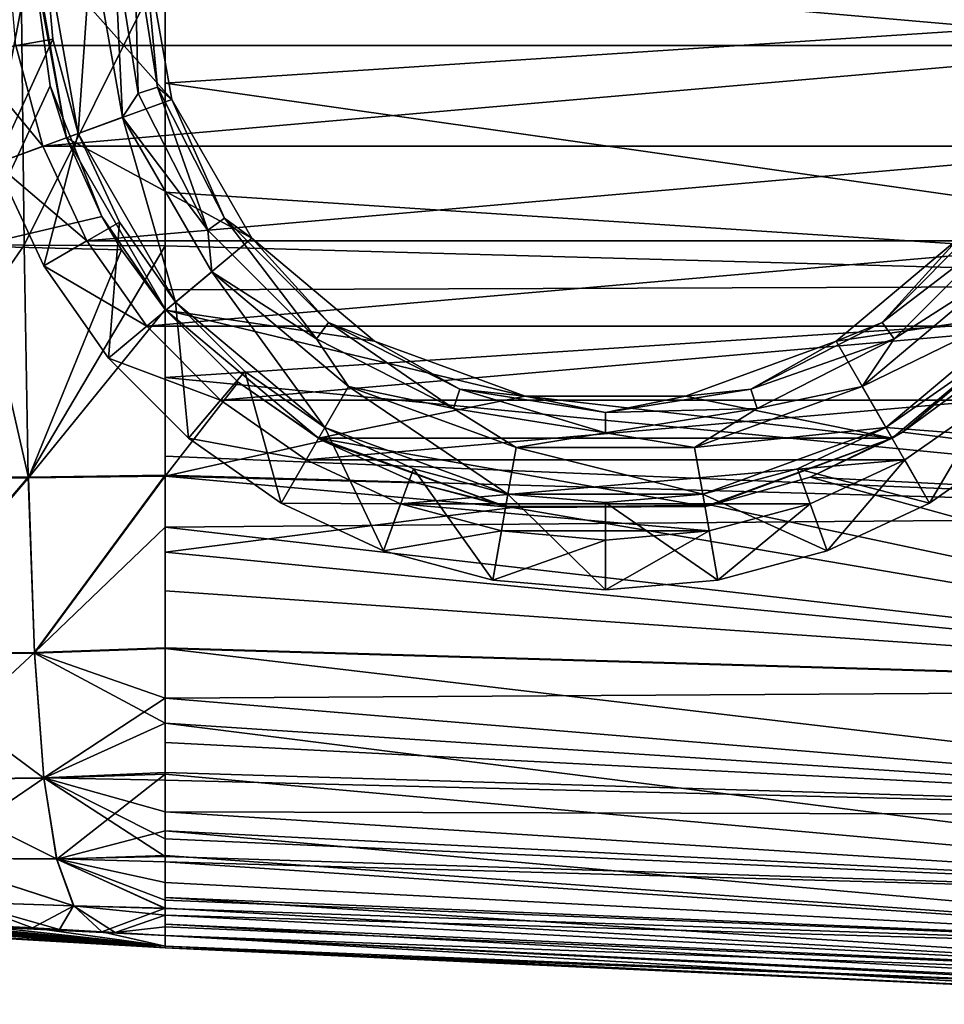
# Model space of a CAD drawing. Header units: millimetres. Extents: x -104 to 104, y -36 to 73.
# Tile 3 of 145: x -88 to -70, y -21 to -2. Entities that reach past the tile are written whole.
import ezdxf

# ---------------------------------------------------------------- set-up
doc = ezdxf.new("R2010")
doc.units = ezdxf.units.MM
doc.header["$LTSCALE"] = 33.374815
for name, color, linetype in [('279', 7, 'CONTINUOUS'), ('281', 7, 'CONTINUOUS'), ('282', 7, 'CONTINUOUS'), ('283', 7, 'CONTINUOUS'), ('284', 7, 'CONTINUOUS'), ('285', 7, 'CONTINUOUS'), ('286', 7, 'CONTINUOUS'), ('287', 7, 'CONTINUOUS'), ('288', 7, 'CONTINUOUS'), ('295', 7, 'CONTINUOUS'), ('419', 7, 'CONTINUOUS'), ('420', 7, 'CONTINUOUS'), ('421', 7, 'CONTINUOUS'), ('425', 7, 'CONTINUOUS'), ('426', 7, 'CONTINUOUS'), ('430', 7, 'CONTINUOUS'), ('431', 7, 'CONTINUOUS')]:
    doc.layers.add(name, color=color, linetype=linetype)

msp = doc.modelspace()

# ---------------------------------------------------------------- linework, layer by layer
at = {"layer": '279', "color": 7, "linetype": 'CONTINUOUS', "true_color": 0xe6e6e6}
for points in [[(-91.077, -0.176, -67.932), (-87.998, -0.197, -68.062), (-89.127, -6.108, -67.915), (-91.077, -0.176, -67.932)], [(-89.127, -6.108, -67.915), (-87.998, -0.197, -68.062), (-87.631, -2.89, -68.04), (-89.127, -6.108, -67.915)], [(-86.593, -5.511, -67.996), (-89.127, -6.108, -67.915), (-87.631, -2.89, -68.04), (-86.593, -5.511, -67.996)], [(-86.199, -6.179, -67.978), (-89.127, -6.108, -67.915), (-86.593, -5.511, -67.996), (-86.199, -6.179, -67.978)], [(-91.371, -10.758, -67.401), (-89.127, -6.108, -67.915), (-88.066, -10.753, -67.641), (-91.371, -10.758, -67.401)], [(-89.127, -6.108, -67.915), (-86.199, -6.179, -67.978), (-88.066, -10.753, -67.641), (-89.127, -6.108, -67.915)], [(-88.066, -10.753, -67.641), (-86.199, -6.179, -67.978), (-85.322, -7.377, -67.933), (-88.066, -10.753, -67.641)], [(-85.322, -10.721, -67.696), (-88.066, -10.753, -67.641), (-85.322, -7.377, -67.933), (-85.322, -10.721, -67.696)], [(-91.371, -10.758, -67.401), (-88.066, -10.753, -67.641), (-91.091, -14.295, -66.713), (-91.371, -10.758, -67.401)], [(-91.091, -14.295, -66.713), (-88.066, -10.753, -67.641), (-87.942, -14.265, -67.003), (-91.091, -14.295, -66.713)], [(-88.066, -10.753, -67.641), (-85.322, -10.721, -67.696), (-87.942, -14.265, -67.003), (-88.066, -10.753, -67.641)], [(-87.942, -14.265, -67.003), (-85.322, -10.721, -67.696), (-85.322, -14.176, -67.114), (-87.942, -14.265, -67.003)], [(-85.322, -14.176, -67.114), (-85.322, -10.721, -67.696), (-85.322, -12.243, -67.503), (-85.322, -14.176, -67.114)], [(-87.942, -14.265, -67.003), (-85.322, -14.176, -67.114), (-85.322, -15.67, -66.621), (-87.942, -14.265, -67.003)], [(-91.091, -14.295, -66.713), (-87.942, -14.265, -67.003), (-87.758, -16.774, -65.916), (-91.091, -14.295, -66.713)], [(-90.682, -16.806, -65.565), (-91.091, -14.295, -66.713), (-87.758, -16.774, -65.916), (-90.682, -16.806, -65.565)], [(-87.758, -16.774, -65.916), (-87.942, -14.265, -67.003), (-85.322, -15.67, -66.621), (-87.758, -16.774, -65.916)], [(-85.322, -16.692, -66.11), (-87.758, -16.774, -65.916), (-85.322, -15.67, -66.621), (-85.322, -16.692, -66.11)], [(-90.682, -16.806, -65.565), (-87.758, -16.774, -65.916), (-90.112, -18.381, -63.975), (-90.682, -16.806, -65.565)], [(-90.112, -18.381, -63.975), (-87.758, -16.774, -65.916), (-87.499, -18.395, -64.341), (-90.112, -18.381, -63.975)], [(-87.758, -16.774, -65.916), (-85.322, -16.692, -66.11), (-87.499, -18.395, -64.341), (-87.758, -16.774, -65.916)], [(-87.499, -18.395, -64.341), (-85.322, -16.692, -66.11), (-85.322, -17.832, -65.228), (-87.499, -18.395, -64.341)], [(-85.322, -18.328, -64.66), (-87.499, -18.395, -64.341), (-85.322, -17.832, -65.228), (-85.322, -18.328, -64.66)], [(-87.499, -18.395, -64.341), (-85.322, -18.328, -64.66), (-85.322, -19.381, -62.566), (-87.499, -18.395, -64.341)], [(-85.322, -19.381, -62.566), (-85.322, -18.328, -64.66), (-85.322, -19.169, -63.154), (-85.322, -19.381, -62.566)], [(-90.112, -18.381, -63.975), (-87.499, -18.395, -64.341), (-87.159, -19.335, -62.337), (-90.112, -18.381, -63.975)], [(-89.372, -19.262, -62.084), (-90.112, -18.381, -63.975), (-87.159, -19.335, -62.337), (-89.372, -19.262, -62.084)], [(-87.159, -19.335, -62.337), (-87.499, -18.395, -64.341), (-85.322, -19.381, -62.566), (-87.159, -19.335, -62.337)], [(-89.372, -19.262, -62.084), (-87.159, -19.335, -62.337), (-87.985, -19.777, -59.838), (-89.372, -19.262, -62.084)], [(-89.286, -19.708, -59.755), (-89.372, -19.262, -62.084), (-87.985, -19.777, -59.838), (-89.286, -19.708, -59.755)], [(-87.985, -19.777, -59.838), (-87.159, -19.335, -62.337), (-86.592, -19.855, -59.87), (-87.985, -19.777, -59.838)], [(-87.159, -19.335, -62.337), (-85.322, -19.381, -62.566), (-86.592, -19.855, -59.87), (-87.159, -19.335, -62.337)], [(-86.592, -19.855, -59.87), (-85.322, -19.381, -62.566), (-85.323, -19.927, -59.875), (-86.592, -19.855, -59.87)], [(-85.323, -19.927, -59.875), (-85.322, -19.381, -62.566), (-85.322, -19.702, -61.314), (-85.323, -19.927, -59.875)]]:
    msp.add_3dface(points, dxfattribs=at)
at = {"layer": '281', "color": 7, "linetype": 'CONTINUOUS', "true_color": 0xe6e6e6}
for points in [[(-87.998, -0.197, -68.062), (-88, 0, -68.063), (-87.306, -3.934, -65.087), (-87.998, -0.197, -68.062)], [(-88, 0, -68.063), (-88, 0, -65.087), (-87.306, -3.934, -65.087), (-88, 0, -68.063)], [(-87.631, -2.89, -68.04), (-87.998, -0.197, -68.062), (-87.306, -3.934, -65.087), (-87.631, -2.89, -68.04)], [(-86.593, -5.511, -67.996), (-87.631, -2.89, -68.04), (-87.306, -3.934, -65.087), (-86.593, -5.511, -67.996)], [(-85.31, -7.392, -65.087), (-86.593, -5.511, -67.996), (-87.306, -3.934, -65.087), (-85.31, -7.392, -65.087)], [(-86.199, -6.179, -67.978), (-86.593, -5.511, -67.996), (-85.31, -7.392, -65.087), (-86.199, -6.179, -67.978)], [(-85.322, -7.377, -67.933), (-86.199, -6.179, -67.978), (-85.31, -7.392, -65.087), (-85.322, -7.377, -67.933)], [(-83.862, -8.834, -67.859), (-85.322, -7.377, -67.933), (-85.31, -7.392, -65.087), (-83.862, -8.834, -67.859)], [(-82.25, -9.959, -65.087), (-83.862, -8.834, -67.859), (-85.31, -7.392, -65.087), (-82.25, -9.959, -65.087)], [(-67.69, -7.392, -65.087), (-70.542, -9.836, -67.843), (-70.75, -9.959, -65.087), (-67.69, -7.392, -65.087)], [(-68.88, -8.613, -67.912), (-70.542, -9.836, -67.843), (-67.69, -7.392, -65.087), (-68.88, -8.613, -67.912)], [(-82.165, -10.008, -67.782), (-83.862, -8.834, -67.859), (-82.25, -9.959, -65.087), (-82.165, -10.008, -67.782)], [(-70.542, -9.836, -67.843), (-72.395, -10.742, -67.772), (-70.75, -9.959, -65.087), (-70.542, -9.836, -67.843)], [(-78.497, -11.325, -65.087), (-82.165, -10.008, -67.782), (-82.25, -9.959, -65.087), (-78.497, -11.325, -65.087)], [(-80.296, -10.855, -67.717), (-82.165, -10.008, -67.782), (-78.497, -11.325, -65.087), (-80.296, -10.855, -67.717)], [(-70.75, -9.959, -65.087), (-74.379, -11.303, -67.712), (-74.503, -11.325, -65.087), (-70.75, -9.959, -65.087)], [(-72.395, -10.742, -67.772), (-74.379, -11.303, -67.712), (-70.75, -9.959, -65.087), (-72.395, -10.742, -67.772)], [(-78.363, -11.348, -67.681), (-80.296, -10.855, -67.717), (-78.497, -11.325, -65.087), (-78.363, -11.348, -67.681)], [(-74.503, -11.325, -65.087), (-78.363, -11.348, -67.681), (-78.497, -11.325, -65.087), (-74.503, -11.325, -65.087)], [(-74.379, -11.303, -67.712), (-78.363, -11.348, -67.681), (-74.503, -11.325, -65.087), (-74.379, -11.303, -67.712)]]:
    msp.add_3dface(points, dxfattribs=at)
at = {"layer": '282', "color": 7, "linetype": 'CONTINUOUS', "true_color": 0xe6e6e6}
for points in [[(-85.322, -10.721, -67.696), (-85.322, -7.377, -67.933), (-83.862, -8.834, -67.859), (-85.322, -10.721, -67.696)], [(-70.542, -9.836, -67.843), (-68.88, -8.613, -67.912), (-56.91, -11.525, -67.777), (-70.542, -9.836, -67.843)], [(-85.322, -10.721, -67.696), (-83.862, -8.834, -67.859), (-82.165, -10.008, -67.782), (-85.322, -10.721, -67.696)], [(-72.395, -10.742, -67.772), (-70.542, -9.836, -67.843), (-56.91, -11.525, -67.777), (-72.395, -10.742, -67.772)], [(-85.322, -10.721, -67.696), (-82.165, -10.008, -67.782), (-80.296, -10.855, -67.717), (-85.322, -10.721, -67.696)], [(-85.322, -12.243, -67.503), (-85.322, -10.721, -67.696), (-78.363, -11.348, -67.681), (-85.322, -12.243, -67.503)], [(-85.322, -10.721, -67.696), (-80.296, -10.855, -67.717), (-78.363, -11.348, -67.681), (-85.322, -10.721, -67.696)], [(-74.379, -11.303, -67.712), (-72.395, -10.742, -67.772), (-56.91, -15.008, -67.379), (-74.379, -11.303, -67.712)], [(-56.91, -15.008, -67.379), (-72.395, -10.742, -67.772), (-56.91, -11.525, -67.777), (-56.91, -15.008, -67.379)], [(-85.322, -12.243, -67.503), (-78.363, -11.348, -67.681), (-56.91, -15.008, -67.379), (-85.322, -12.243, -67.503)], [(-78.363, -11.348, -67.681), (-74.379, -11.303, -67.712), (-56.91, -15.008, -67.379), (-78.363, -11.348, -67.681)], [(-85.322, -14.176, -67.114), (-85.322, -12.243, -67.503), (-56.91, -15.008, -67.379), (-85.322, -14.176, -67.114)], [(-85.322, -15.67, -66.621), (-85.322, -14.176, -67.114), (-56.91, -17.529, -66.71), (-85.322, -15.67, -66.621)], [(-56.91, -17.529, -66.71), (-85.322, -14.176, -67.114), (-56.91, -15.008, -67.379), (-56.91, -17.529, -66.71)], [(-85.322, -16.692, -66.11), (-85.322, -15.67, -66.621), (-56.91, -19.255, -65.695), (-85.322, -16.692, -66.11)], [(-56.91, -19.255, -65.695), (-85.322, -15.67, -66.621), (-56.91, -17.529, -66.71), (-56.91, -19.255, -65.695)], [(-85.322, -17.832, -65.228), (-85.322, -16.692, -66.11), (-56.91, -19.255, -65.695), (-85.322, -17.832, -65.228)], [(-85.322, -18.328, -64.66), (-85.322, -17.832, -65.228), (-56.91, -20.355, -64.264), (-85.322, -18.328, -64.66)], [(-56.91, -20.355, -64.264), (-85.322, -17.832, -65.228), (-56.91, -19.255, -65.695), (-56.91, -20.355, -64.264)], [(-85.322, -19.169, -63.154), (-85.322, -18.328, -64.66), (-56.91, -20.355, -64.264), (-85.322, -19.169, -63.154)], [(-85.322, -19.381, -62.566), (-85.322, -19.169, -63.154), (-56.91, -20.987, -62.359), (-85.322, -19.381, -62.566)], [(-56.91, -20.987, -62.359), (-85.322, -19.169, -63.154), (-56.91, -20.355, -64.264), (-56.91, -20.987, -62.359)], [(-85.322, -19.702, -61.314), (-85.322, -19.381, -62.566), (-56.91, -20.987, -62.359), (-85.322, -19.702, -61.314)], [(-85.323, -19.927, -59.875), (-85.322, -19.702, -61.314), (-56.595, -21.308, -59.943), (-85.323, -19.927, -59.875)], [(-56.595, -21.308, -59.943), (-85.322, -19.702, -61.314), (-56.91, -20.987, -62.359), (-56.595, -21.308, -59.943)]]:
    msp.add_3dface(points, dxfattribs=at)
at = {"layer": '283', "color": 7, "linetype": 'CONTINUOUS', "true_color": 0xe6e6e6}
for points in [[(-85.323, -19.927, -59.875), (-56.595, -21.308, -59.943), (-85.323, -20.144, -56.422), (-85.323, -19.927, -59.875)], [(-85.323, -20.144, -56.422), (-56.595, -21.308, -59.943), (-85.323, -20.176, -52.393), (-85.323, -20.144, -56.422)], [(-85.323, -20.176, -52.393), (-56.595, -21.308, -59.943), (-63.665, -21.177, -52.393), (-85.323, -20.176, -52.393)]]:
    msp.add_3dface(points, dxfattribs=at)
at = {"layer": '284', "color": 7, "linetype": 'CONTINUOUS', "true_color": 0xe6e6e6}
for points in [[(-94.46, -19.496, -53.744), (-94.409, -19.497, -54.948), (-85.323, -20.176, -52.393), (-94.46, -19.496, -53.744)], [(-94.46, -19.496, -53.744), (-85.323, -20.176, -52.393), (-90.277, -19.891, -52.393), (-94.46, -19.496, -53.744)], [(-94.409, -19.497, -54.948), (-94.281, -19.498, -56.003), (-85.323, -20.176, -52.393), (-94.409, -19.497, -54.948)], [(-94.281, -19.498, -56.003), (-94.059, -19.503, -56.901), (-85.323, -20.144, -56.422), (-94.281, -19.498, -56.003)], [(-94.281, -19.498, -56.003), (-85.323, -20.144, -56.422), (-85.323, -20.176, -52.393), (-94.281, -19.498, -56.003)], [(-94.059, -19.503, -56.901), (-93.742, -19.511, -57.629), (-85.323, -20.144, -56.422), (-94.059, -19.503, -56.901)], [(-93.742, -19.511, -57.629), (-93.35, -19.523, -58.194), (-85.323, -20.144, -56.422), (-93.742, -19.511, -57.629)], [(-93.35, -19.523, -58.194), (-92.857, -19.541, -58.658), (-85.323, -20.144, -56.422), (-93.35, -19.523, -58.194)], [(-92.857, -19.541, -58.658), (-92.219, -19.566, -59.053), (-85.323, -20.144, -56.422), (-92.857, -19.541, -58.658)], [(-92.219, -19.566, -59.053), (-91.406, -19.602, -59.372), (-85.323, -20.144, -56.422), (-92.219, -19.566, -59.053)], [(-91.406, -19.602, -59.372), (-90.424, -19.649, -59.604), (-85.323, -20.144, -56.422), (-91.406, -19.602, -59.372)], [(-90.424, -19.649, -59.604), (-89.286, -19.708, -59.755), (-85.323, -20.144, -56.422), (-90.424, -19.649, -59.604)], [(-89.286, -19.708, -59.755), (-87.985, -19.777, -59.838), (-85.323, -20.144, -56.422), (-89.286, -19.708, -59.755)], [(-87.985, -19.777, -59.838), (-86.592, -19.855, -59.87), (-85.323, -20.144, -56.422), (-87.985, -19.777, -59.838)], [(-86.592, -19.855, -59.87), (-85.323, -19.927, -59.875), (-85.323, -20.144, -56.422), (-86.592, -19.855, -59.87)]]:
    msp.add_3dface(points, dxfattribs=at)
at = {"layer": '285', "color": 7, "linetype": 'CONTINUOUS', "true_color": 0xe6e6e6}
for points in [[(-94.47, -19.496, -52.393), (-90.277, -19.891, -52.393), (-85.323, -20.144, -48.365), (-94.47, -19.496, -52.393)], [(-94.47, -19.496, -52.393), (-85.323, -20.144, -48.365), (-94.457, -19.496, -50.85), (-94.47, -19.496, -52.393)], [(-94.457, -19.496, -50.85), (-85.323, -20.144, -48.365), (-94.379, -19.497, -49.502), (-94.457, -19.496, -50.85)], [(-94.379, -19.497, -49.502), (-85.323, -20.144, -48.365), (-94.192, -19.5, -48.353), (-94.379, -19.497, -49.502)], [(-85.323, -20.144, -48.365), (-85.323, -19.927, -44.912), (-94.192, -19.5, -48.353), (-85.323, -20.144, -48.365)], [(-94.192, -19.5, -48.353), (-85.323, -19.927, -44.912), (-93.876, -19.507, -47.422), (-94.192, -19.5, -48.353)], [(-93.876, -19.507, -47.422), (-85.323, -19.927, -44.912), (-93.448, -19.52, -46.713), (-93.876, -19.507, -47.422)], [(-93.448, -19.52, -46.713), (-85.323, -19.927, -44.912), (-92.897, -19.539, -46.159), (-93.448, -19.52, -46.713)], [(-92.897, -19.539, -46.159), (-85.323, -19.927, -44.912), (-92.15, -19.569, -45.7), (-92.897, -19.539, -46.159)], [(-92.15, -19.569, -45.7), (-85.323, -19.927, -44.912), (-91.168, -19.613, -45.347), (-92.15, -19.569, -45.7)], [(-91.168, -19.613, -45.347), (-85.323, -19.927, -44.912), (-89.963, -19.673, -45.11), (-91.168, -19.613, -45.347)], [(-89.963, -19.673, -45.11), (-85.323, -19.927, -44.912), (-88.528, -19.748, -44.975), (-89.963, -19.673, -45.11)], [(-90.277, -19.891, -52.393), (-85.323, -20.176, -52.393), (-85.323, -20.144, -48.365), (-90.277, -19.891, -52.393)], [(-88.528, -19.748, -44.975), (-85.323, -19.927, -44.912), (-87.44, -19.807, -44.931), (-88.528, -19.748, -44.975)], [(-87.44, -19.807, -44.931), (-85.323, -19.927, -44.912), (-86.328, -19.87, -44.914), (-87.44, -19.807, -44.931)]]:
    msp.add_3dface(points, dxfattribs=at)
at = {"layer": '286', "color": 7, "linetype": 'CONTINUOUS', "true_color": 0xe6e6e6}
for points in [[(-63.665, -21.177, -52.393), (-85.323, -19.927, -44.912), (-85.323, -20.144, -48.365), (-63.665, -21.177, -52.393)], [(-85.323, -19.927, -44.912), (-63.665, -21.177, -52.393), (-62.478, -21.068, -44.864), (-85.323, -19.927, -44.912)], [(-85.323, -20.176, -52.393), (-63.665, -21.177, -52.393), (-85.323, -20.144, -48.365), (-85.323, -20.176, -52.393)]]:
    msp.add_3dface(points, dxfattribs=at)
at = {"layer": '287', "color": 7, "linetype": 'CONTINUOUS', "true_color": 0xe6e6e6}
for points in [[(-85.324, -0.396, -36.707), (-85.324, -2.839, -36.731), (-56.912, -0.967, -36.721), (-85.324, -0.396, -36.707)], [(-56.912, -0.967, -36.721), (-85.324, -2.839, -36.731), (-56.912, -6.88, -36.804), (-56.912, -0.967, -36.721)], [(-85.324, -2.839, -36.731), (-85.324, -5.022, -36.773), (-56.912, -6.88, -36.804), (-85.324, -2.839, -36.731)], [(-85.324, -5.022, -36.773), (-85.324, -6.097, -36.804), (-56.912, -6.88, -36.804), (-85.324, -5.022, -36.773)], [(-85.324, -6.097, -36.804), (-85.324, -6.98, -36.837), (-56.912, -6.88, -36.804), (-85.324, -6.097, -36.804)], [(-85.324, -6.98, -36.837), (-85.324, -8.739, -36.928), (-56.912, -6.88, -36.804), (-85.324, -6.98, -36.837)], [(-56.912, -6.88, -36.804), (-85.324, -8.739, -36.928), (-56.912, -11.503, -37.008), (-56.912, -6.88, -36.804)], [(-85.324, -8.739, -36.928), (-85.324, -10.32, -37.051), (-56.912, -11.503, -37.008), (-85.324, -8.739, -36.928)], [(-85.324, -10.32, -37.051), (-85.324, -10.7, -37.089), (-56.912, -11.503, -37.008), (-85.324, -10.32, -37.051)], [(-85.324, -10.7, -37.089), (-85.323, -11.741, -37.212), (-56.912, -11.503, -37.008), (-85.324, -10.7, -37.089)], [(-56.912, -11.503, -37.008), (-85.323, -11.741, -37.212), (-56.912, -14.995, -37.406), (-56.912, -11.503, -37.008)], [(-85.323, -11.741, -37.212), (-85.323, -13.016, -37.415), (-56.912, -14.995, -37.406), (-85.323, -11.741, -37.212)], [(-85.323, -13.016, -37.415), (-85.323, -14.163, -37.669), (-56.912, -14.995, -37.406), (-85.323, -13.016, -37.415)], [(-85.323, -14.163, -37.669), (-85.323, -15.173, -37.975), (-56.912, -14.995, -37.406), (-85.323, -14.163, -37.669)], [(-56.912, -14.995, -37.406), (-85.323, -15.173, -37.975), (-56.912, -17.521, -38.074), (-56.912, -14.995, -37.406)], [(-85.323, -15.173, -37.975), (-85.323, -16.058, -38.338), (-56.912, -17.521, -38.074), (-85.323, -15.173, -37.975)], [(-85.323, -16.058, -38.338), (-85.323, -16.658, -38.656), (-56.912, -17.521, -38.074), (-85.323, -16.058, -38.338)], [(-85.323, -16.658, -38.656), (-85.323, -16.815, -38.752), (-56.912, -17.521, -38.074), (-85.323, -16.658, -38.656)], [(-85.323, -16.815, -38.752), (-85.323, -17.452, -39.213), (-56.912, -17.521, -38.074), (-85.323, -16.815, -38.752)], [(-85.323, -17.452, -39.213), (-85.323, -17.989, -39.723), (-56.912, -19.252, -39.089), (-85.323, -17.452, -39.213)], [(-56.912, -17.521, -38.074), (-85.323, -17.452, -39.213), (-56.912, -19.252, -39.089), (-56.912, -17.521, -38.074)], [(-85.323, -17.989, -39.723), (-85.323, -18.346, -40.152), (-56.912, -19.252, -39.089), (-85.323, -17.989, -39.723)], [(-85.323, -18.346, -40.152), (-85.323, -18.453, -40.299), (-56.912, -19.252, -39.089), (-85.323, -18.346, -40.152)], [(-85.323, -18.453, -40.299), (-85.323, -18.863, -40.97), (-56.912, -20.354, -40.521), (-85.323, -18.453, -40.299)], [(-56.912, -19.252, -39.089), (-85.323, -18.453, -40.299), (-56.912, -20.354, -40.521), (-56.912, -19.252, -39.089)], [(-85.323, -18.863, -40.97), (-85.323, -19.22, -41.764), (-56.912, -20.354, -40.521), (-85.323, -18.863, -40.97)], [(-85.323, -19.22, -41.764), (-85.323, -19.388, -42.242), (-56.912, -20.354, -40.521), (-85.323, -19.22, -41.764)], [(-85.323, -19.388, -42.242), (-85.323, -19.519, -42.689), (-56.912, -20.354, -40.521), (-85.323, -19.388, -42.242)], [(-85.323, -19.519, -42.689), (-85.323, -19.753, -43.74), (-56.912, -20.986, -42.427), (-85.323, -19.519, -42.689)], [(-56.912, -20.354, -40.521), (-85.323, -19.519, -42.689), (-56.912, -20.986, -42.427), (-56.912, -20.354, -40.521)], [(-85.323, -19.753, -43.74), (-85.323, -19.927, -44.912), (-56.912, -20.986, -42.427), (-85.323, -19.753, -43.74)], [(-85.323, -19.927, -44.912), (-62.478, -21.068, -44.864), (-56.912, -20.986, -42.427), (-85.323, -19.927, -44.912)]]:
    msp.add_3dface(points, dxfattribs=at)
at = {"layer": '288', "color": 7, "linetype": 'CONTINUOUS', "true_color": 0xe6e6e6}
for points in [[(-88.216, -0.164, -36.729), (-91.713, -0.13, -36.903), (-91.567, -6.063, -37.04), (-88.216, -0.164, -36.729)], [(-88.153, -6.085, -36.836), (-88.216, -0.164, -36.729), (-91.567, -6.063, -37.04), (-88.153, -6.085, -36.836)], [(-85.324, -0.396, -36.707), (-88.216, -0.164, -36.729), (-88.153, -6.085, -36.836), (-85.324, -0.396, -36.707)], [(-85.324, -6.097, -36.804), (-85.324, -0.396, -36.707), (-88.153, -6.085, -36.836), (-85.324, -6.097, -36.804)], [(-85.324, -6.097, -36.804), (-85.324, -2.839, -36.731), (-85.324, -0.396, -36.707), (-85.324, -6.097, -36.804)], [(-85.324, -6.097, -36.804), (-85.324, -5.022, -36.773), (-85.324, -2.839, -36.731), (-85.324, -6.097, -36.804)], [(-88.153, -6.085, -36.836), (-91.567, -6.063, -37.04), (-91.374, -10.74, -37.384), (-88.153, -6.085, -36.836)], [(-88.068, -10.736, -37.144), (-88.153, -6.085, -36.836), (-91.374, -10.74, -37.384), (-88.068, -10.736, -37.144)], [(-85.324, -6.097, -36.804), (-88.153, -6.085, -36.836), (-88.068, -10.736, -37.144), (-85.324, -6.097, -36.804)], [(-85.324, -10.7, -37.089), (-85.324, -6.097, -36.804), (-88.068, -10.736, -37.144), (-85.324, -10.7, -37.089)], [(-85.324, -10.7, -37.089), (-85.324, -6.98, -36.837), (-85.324, -6.097, -36.804), (-85.324, -10.7, -37.089)], [(-85.324, -10.7, -37.089), (-85.324, -8.739, -36.928), (-85.324, -6.98, -36.837), (-85.324, -10.7, -37.089)], [(-85.324, -10.7, -37.089), (-85.324, -10.32, -37.051), (-85.324, -8.739, -36.928), (-85.324, -10.7, -37.089)], [(-88.068, -10.736, -37.144), (-91.374, -10.74, -37.384), (-91.094, -14.284, -38.071), (-88.068, -10.736, -37.144)], [(-87.944, -14.254, -37.781), (-88.068, -10.736, -37.144), (-91.094, -14.284, -38.071), (-87.944, -14.254, -37.781)], [(-85.324, -10.7, -37.089), (-88.068, -10.736, -37.144), (-87.944, -14.254, -37.781), (-85.324, -10.7, -37.089)], [(-85.323, -11.741, -37.212), (-85.324, -10.7, -37.089), (-87.944, -14.254, -37.781), (-85.323, -11.741, -37.212)], [(-85.323, -14.163, -37.669), (-85.323, -11.741, -37.212), (-87.944, -14.254, -37.781), (-85.323, -14.163, -37.669)], [(-85.323, -14.163, -37.669), (-85.323, -13.016, -37.415), (-85.323, -11.741, -37.212), (-85.323, -14.163, -37.669)], [(-85.323, -15.173, -37.975), (-85.323, -14.163, -37.669), (-87.944, -14.254, -37.781), (-85.323, -15.173, -37.975)], [(-87.944, -14.254, -37.781), (-91.094, -14.284, -38.071), (-90.684, -16.801, -39.218), (-87.944, -14.254, -37.781)], [(-87.76, -16.769, -38.867), (-87.944, -14.254, -37.781), (-90.684, -16.801, -39.218), (-87.76, -16.769, -38.867)], [(-85.323, -15.173, -37.975), (-87.944, -14.254, -37.781), (-87.76, -16.769, -38.867), (-85.323, -15.173, -37.975)], [(-85.323, -16.658, -38.656), (-85.323, -15.173, -37.975), (-87.76, -16.769, -38.867), (-85.323, -16.658, -38.656)], [(-85.323, -16.658, -38.656), (-85.323, -16.058, -38.338), (-85.323, -15.173, -37.975), (-85.323, -16.658, -38.656)], [(-87.76, -16.769, -38.867), (-90.684, -16.801, -39.218), (-87.5, -18.393, -40.443), (-87.76, -16.769, -38.867)], [(-85.323, -16.815, -38.752), (-85.323, -16.658, -38.656), (-87.76, -16.769, -38.867), (-85.323, -16.815, -38.752)], [(-85.323, -18.346, -40.152), (-85.323, -17.989, -39.723), (-87.76, -16.769, -38.867), (-85.323, -18.346, -40.152)], [(-85.323, -18.346, -40.152), (-87.76, -16.769, -38.867), (-87.5, -18.393, -40.443), (-85.323, -18.346, -40.152)], [(-85.323, -17.989, -39.723), (-85.323, -17.452, -39.213), (-87.76, -16.769, -38.867), (-85.323, -17.989, -39.723)], [(-85.323, -17.452, -39.213), (-85.323, -16.815, -38.752), (-87.76, -16.769, -38.867), (-85.323, -17.452, -39.213)], [(-87.5, -18.393, -40.443), (-90.684, -16.801, -39.218), (-90.114, -18.379, -40.809), (-87.5, -18.393, -40.443)], [(-85.323, -18.453, -40.299), (-85.323, -18.346, -40.152), (-87.5, -18.393, -40.443), (-85.323, -18.453, -40.299)], [(-89.374, -19.261, -42.701), (-87.16, -19.334, -42.448), (-90.114, -18.379, -40.809), (-89.374, -19.261, -42.701)], [(-87.16, -19.334, -42.448), (-87.5, -18.393, -40.443), (-90.114, -18.379, -40.809), (-87.16, -19.334, -42.448)], [(-85.323, -19.388, -42.242), (-85.323, -19.22, -41.764), (-87.5, -18.393, -40.443), (-85.323, -19.388, -42.242)], [(-87.16, -19.334, -42.448), (-85.323, -19.388, -42.242), (-87.5, -18.393, -40.443), (-87.16, -19.334, -42.448)], [(-85.323, -19.22, -41.764), (-85.323, -18.863, -40.97), (-87.5, -18.393, -40.443), (-85.323, -19.22, -41.764)], [(-85.323, -18.863, -40.97), (-85.323, -18.453, -40.299), (-87.5, -18.393, -40.443), (-85.323, -18.863, -40.97)], [(-88.528, -19.748, -44.975), (-87.44, -19.807, -44.931), (-89.374, -19.261, -42.701), (-88.528, -19.748, -44.975)], [(-89.374, -19.261, -42.701), (-87.44, -19.807, -44.931), (-87.16, -19.334, -42.448), (-89.374, -19.261, -42.701)], [(-87.44, -19.807, -44.931), (-86.328, -19.87, -44.914), (-87.16, -19.334, -42.448), (-87.44, -19.807, -44.931)], [(-86.328, -19.87, -44.914), (-85.323, -19.519, -42.689), (-87.16, -19.334, -42.448), (-86.328, -19.87, -44.914)], [(-85.323, -19.519, -42.689), (-85.323, -19.388, -42.242), (-87.16, -19.334, -42.448), (-85.323, -19.519, -42.689)], [(-86.328, -19.87, -44.914), (-85.323, -19.753, -43.74), (-85.323, -19.519, -42.689), (-86.328, -19.87, -44.914)], [(-86.328, -19.87, -44.914), (-85.323, -19.927, -44.912), (-85.323, -19.753, -43.74), (-86.328, -19.87, -44.914)]]:
    msp.add_3dface(points, dxfattribs=at)
at = {"layer": '295', "color": 7, "linetype": 'CONTINUOUS', "true_color": 0xe6e6e6}
for points in [[(-87.306, -3.934, -65.087), (-88, 0, -65.087), (-85.194, -3.165, -65.087), (-87.306, -3.934, -65.087)], [(-88, 0, -65.087), (-85.752, 0, -65.087), (-85.194, -3.165, -65.087), (-88, 0, -65.087)], [(-83.588, -5.947, -65.087), (-87.306, -3.934, -65.087), (-85.194, -3.165, -65.087), (-83.588, -5.947, -65.087)], [(-85.31, -7.392, -65.087), (-87.306, -3.934, -65.087), (-83.588, -5.947, -65.087), (-85.31, -7.392, -65.087)], [(-81.126, -8.013, -65.087), (-85.31, -7.392, -65.087), (-83.588, -5.947, -65.087), (-81.126, -8.013, -65.087)], [(-69.412, -5.947, -65.087), (-67.69, -7.392, -65.087), (-71.874, -8.013, -65.087), (-69.412, -5.947, -65.087)], [(-82.25, -9.959, -65.087), (-85.31, -7.392, -65.087), (-78.107, -9.112, -65.087), (-82.25, -9.959, -65.087)], [(-78.107, -9.112, -65.087), (-85.31, -7.392, -65.087), (-81.126, -8.013, -65.087), (-78.107, -9.112, -65.087)], [(-67.69, -7.392, -65.087), (-70.75, -9.959, -65.087), (-71.874, -8.013, -65.087), (-67.69, -7.392, -65.087)], [(-71.874, -8.013, -65.087), (-70.75, -9.959, -65.087), (-74.893, -9.112, -65.087), (-71.874, -8.013, -65.087)], [(-70.75, -9.959, -65.087), (-82.25, -9.959, -65.087), (-78.107, -9.112, -65.087), (-70.75, -9.959, -65.087)], [(-74.893, -9.112, -65.087), (-70.75, -9.959, -65.087), (-78.107, -9.112, -65.087), (-74.893, -9.112, -65.087)], [(-70.75, -9.959, -65.087), (-74.503, -11.325, -65.087), (-82.25, -9.959, -65.087), (-70.75, -9.959, -65.087)], [(-74.503, -11.325, -65.087), (-78.497, -11.325, -65.087), (-82.25, -9.959, -65.087), (-74.503, -11.325, -65.087)]]:
    msp.add_3dface(points, dxfattribs=at)
at = {"layer": '419', "color": 7, "linetype": 'CONTINUOUS', "true_color": 0xe6e6e6}
for points in [[(-88.318, -2.083, -89.587), (-88.5, 0, -89.587), (-64.682, -2.084, -89.587), (-88.318, -2.083, -89.587)], [(-64.682, -2.084, -89.587), (-88.5, 0, -89.587), (-64.5, 0, -89.587), (-64.682, -2.084, -89.587)], [(-87.776, -4.105, -89.587), (-88.318, -2.083, -89.587), (-64.682, -2.084, -89.587), (-87.776, -4.105, -89.587)], [(-65.224, -4.105, -89.587), (-87.776, -4.105, -89.587), (-64.682, -2.084, -89.587), (-65.224, -4.105, -89.587)], [(-86.892, -6, -89.587), (-87.776, -4.105, -89.587), (-65.224, -4.105, -89.587), (-86.892, -6, -89.587)], [(-66.108, -6, -89.587), (-86.892, -6, -89.587), (-65.224, -4.105, -89.587), (-66.108, -6, -89.587)], [(-85.693, -7.713, -89.587), (-86.892, -6, -89.587), (-66.108, -6, -89.587), (-85.693, -7.713, -89.587)], [(-67.307, -7.713, -89.587), (-85.693, -7.713, -89.587), (-66.108, -6, -89.587), (-67.307, -7.713, -89.587)], [(-84.213, -9.193, -89.587), (-85.693, -7.713, -89.587), (-67.307, -7.713, -89.587), (-84.213, -9.193, -89.587)], [(-68.787, -9.193, -89.587), (-84.213, -9.193, -89.587), (-67.307, -7.713, -89.587), (-68.787, -9.193, -89.587)], [(-82.5, -10.392, -89.587), (-84.213, -9.193, -89.587), (-68.787, -9.193, -89.587), (-82.5, -10.392, -89.587)], [(-70.5, -10.392, -89.587), (-82.5, -10.392, -89.587), (-68.787, -9.193, -89.587), (-70.5, -10.392, -89.587)], [(-80.605, -11.276, -89.587), (-82.5, -10.392, -89.587), (-70.5, -10.392, -89.587), (-80.605, -11.276, -89.587)], [(-72.396, -11.276, -89.587), (-80.605, -11.276, -89.587), (-70.5, -10.392, -89.587), (-72.396, -11.276, -89.587)], [(-78.583, -11.818, -89.587), (-80.605, -11.276, -89.587), (-74.417, -11.818, -89.587), (-78.583, -11.818, -89.587)], [(-74.417, -11.818, -89.587), (-80.605, -11.276, -89.587), (-72.396, -11.276, -89.587), (-74.417, -11.818, -89.587)], [(-76.5, -12, -89.587), (-78.583, -11.818, -89.587), (-74.417, -11.818, -89.587), (-76.5, -12, -89.587)]]:
    msp.add_3dface(points, dxfattribs=at)
at = {"layer": '420', "color": 7, "linetype": 'CONTINUOUS', "true_color": 0xe6e6e6}
for points in [[(-88.318, -2.083, -89.587), (-87.776, -4.105, -89.587), (-89.303, -2.257, -88.587), (-88.318, -2.083, -89.587)], [(-89.303, -2.257, -88.587), (-87.776, -4.105, -89.587), (-88.716, -4.447, -88.587), (-89.303, -2.257, -88.587)], [(-87.776, -4.105, -89.587), (-86.892, -6, -89.587), (-88.716, -4.447, -88.587), (-87.776, -4.105, -89.587)], [(-88.716, -4.447, -88.587), (-86.892, -6, -89.587), (-87.758, -6.5, -88.587), (-88.716, -4.447, -88.587)], [(-86.892, -6, -89.587), (-85.693, -7.713, -89.587), (-87.758, -6.5, -88.587), (-86.892, -6, -89.587)], [(-87.758, -6.5, -88.587), (-85.693, -7.713, -89.587), (-86.458, -8.356, -88.587), (-87.758, -6.5, -88.587)], [(-85.693, -7.713, -89.587), (-84.213, -9.193, -89.587), (-86.458, -8.356, -88.587), (-85.693, -7.713, -89.587)], [(-86.458, -8.356, -88.587), (-84.213, -9.193, -89.587), (-84.857, -9.958, -88.587), (-86.458, -8.356, -88.587)], [(-84.213, -9.193, -89.587), (-82.5, -10.392, -89.587), (-84.857, -9.958, -88.587), (-84.213, -9.193, -89.587)], [(-70.5, -10.392, -89.587), (-68.787, -9.193, -89.587), (-70, -11.258, -88.587), (-70.5, -10.392, -89.587)], [(-70, -11.258, -88.587), (-68.787, -9.193, -89.587), (-68.143, -9.958, -88.587), (-70, -11.258, -88.587)], [(-84.857, -9.958, -88.587), (-82.5, -10.392, -89.587), (-83, -11.258, -88.587), (-84.857, -9.958, -88.587)], [(-82.5, -10.392, -89.587), (-80.605, -11.276, -89.587), (-83, -11.258, -88.587), (-82.5, -10.392, -89.587)], [(-72.396, -11.276, -89.587), (-70.5, -10.392, -89.587), (-72.054, -12.216, -88.587), (-72.396, -11.276, -89.587)], [(-72.054, -12.216, -88.587), (-70.5, -10.392, -89.587), (-70, -11.258, -88.587), (-72.054, -12.216, -88.587)], [(-83, -11.258, -88.587), (-80.605, -11.276, -89.587), (-80.946, -12.216, -88.587), (-83, -11.258, -88.587)], [(-80.605, -11.276, -89.587), (-78.583, -11.818, -89.587), (-80.946, -12.216, -88.587), (-80.605, -11.276, -89.587)], [(-74.417, -11.818, -89.587), (-72.396, -11.276, -89.587), (-74.243, -12.803, -88.587), (-74.417, -11.818, -89.587)], [(-74.243, -12.803, -88.587), (-72.396, -11.276, -89.587), (-72.054, -12.216, -88.587), (-74.243, -12.803, -88.587)], [(-80.946, -12.216, -88.587), (-78.583, -11.818, -89.587), (-78.757, -12.803, -88.587), (-80.946, -12.216, -88.587)], [(-78.583, -11.818, -89.587), (-76.5, -12, -89.587), (-78.757, -12.803, -88.587), (-78.583, -11.818, -89.587)], [(-76.5, -12, -89.587), (-74.417, -11.818, -89.587), (-76.5, -13, -88.587), (-76.5, -12, -89.587)], [(-76.5, -13, -88.587), (-74.417, -11.818, -89.587), (-74.243, -12.803, -88.587), (-76.5, -13, -88.587)], [(-78.757, -12.803, -88.587), (-76.5, -12, -89.587), (-76.5, -13, -88.587), (-78.757, -12.803, -88.587)]]:
    msp.add_3dface(points, dxfattribs=at)
at = {"layer": '421', "color": 7, "linetype": 'CONTINUOUS', "true_color": 0xe6e6e6}
for points in [[(-88.716, -4.447, -88.587), (-87.758, -6.5, -88.587), (-88.716, -4.447, -72.837), (-88.716, -4.447, -88.587)], [(-88.716, -4.447, -72.837), (-87.758, -6.5, -88.587), (-87.758, -6.5, -72.837), (-88.716, -4.447, -72.837)], [(-87.758, -6.5, -88.587), (-86.458, -8.356, -88.587), (-87.758, -6.5, -72.837), (-87.758, -6.5, -88.587)], [(-87.758, -6.5, -72.837), (-86.458, -8.356, -88.587), (-86.458, -8.356, -72.837), (-87.758, -6.5, -72.837)], [(-86.458, -8.356, -88.587), (-84.857, -9.958, -88.587), (-86.458, -8.356, -72.837), (-86.458, -8.356, -88.587)], [(-86.458, -8.356, -72.837), (-84.857, -9.958, -88.587), (-84.857, -9.958, -72.837), (-86.458, -8.356, -72.837)], [(-84.857, -9.958, -88.587), (-83, -11.258, -88.587), (-84.857, -9.958, -72.837), (-84.857, -9.958, -88.587)], [(-84.857, -9.958, -72.837), (-83, -11.258, -88.587), (-83, -11.258, -72.837), (-84.857, -9.958, -72.837)], [(-70, -11.258, -88.587), (-68.143, -9.958, -88.587), (-70, -11.258, -72.837), (-70, -11.258, -88.587)], [(-70, -11.258, -72.837), (-68.143, -9.958, -88.587), (-68.143, -9.958, -72.837), (-70, -11.258, -72.837)], [(-83, -11.258, -88.587), (-80.946, -12.216, -88.587), (-83, -11.258, -72.837), (-83, -11.258, -88.587)], [(-83, -11.258, -72.837), (-80.946, -12.216, -88.587), (-80.946, -12.216, -72.837), (-83, -11.258, -72.837)], [(-72.054, -12.216, -88.587), (-70, -11.258, -88.587), (-72.054, -12.216, -72.837), (-72.054, -12.216, -88.587)], [(-72.054, -12.216, -72.837), (-70, -11.258, -88.587), (-70, -11.258, -72.837), (-72.054, -12.216, -72.837)], [(-80.946, -12.216, -88.587), (-78.757, -12.803, -88.587), (-80.946, -12.216, -72.837), (-80.946, -12.216, -88.587)], [(-80.946, -12.216, -72.837), (-78.757, -12.803, -88.587), (-78.757, -12.803, -72.837), (-80.946, -12.216, -72.837)], [(-74.243, -12.803, -88.587), (-72.054, -12.216, -88.587), (-74.243, -12.803, -72.837), (-74.243, -12.803, -88.587)], [(-74.243, -12.803, -72.837), (-72.054, -12.216, -88.587), (-72.054, -12.216, -72.837), (-74.243, -12.803, -72.837)], [(-78.757, -12.803, -88.587), (-76.5, -13, -88.587), (-78.757, -12.803, -72.837), (-78.757, -12.803, -88.587)], [(-78.757, -12.803, -72.837), (-76.5, -13, -88.587), (-76.5, -13, -72.837), (-78.757, -12.803, -72.837)], [(-76.5, -13, -88.587), (-74.243, -12.803, -88.587), (-76.5, -13, -72.837), (-76.5, -13, -88.587)], [(-76.5, -13, -72.837), (-74.243, -12.803, -88.587), (-74.243, -12.803, -72.837), (-76.5, -13, -72.837)]]:
    msp.add_3dface(points, dxfattribs=at)
at = {"layer": '425', "color": 7, "linetype": 'CONTINUOUS', "true_color": 0xe6e6e6}
for points in [[(-89.5, 0, -72.837), (-89.303, -2.257, -72.837), (-87.75, 0, -71.087), (-89.5, 0, -72.837)], [(-87.75, 0, -71.087), (-89.303, -2.257, -72.837), (-87.579, -1.954, -71.087), (-87.75, 0, -71.087)], [(-89.303, -2.257, -72.837), (-88.716, -4.447, -72.837), (-87.579, -1.954, -71.087), (-89.303, -2.257, -72.837)], [(-87.579, -1.954, -71.087), (-88.716, -4.447, -72.837), (-87.071, -3.848, -71.087), (-87.579, -1.954, -71.087)], [(-88.716, -4.447, -72.837), (-87.758, -6.5, -72.837), (-87.071, -3.848, -71.087), (-88.716, -4.447, -72.837)], [(-87.071, -3.848, -71.087), (-87.758, -6.5, -72.837), (-86.243, -5.625, -71.087), (-87.071, -3.848, -71.087)], [(-87.758, -6.5, -72.837), (-86.458, -8.356, -72.837), (-86.243, -5.625, -71.087), (-87.758, -6.5, -72.837)], [(-86.243, -5.625, -71.087), (-86.458, -8.356, -72.837), (-85.118, -7.231, -71.087), (-86.243, -5.625, -71.087)], [(-86.458, -8.356, -72.837), (-84.857, -9.958, -72.837), (-85.118, -7.231, -71.087), (-86.458, -8.356, -72.837)], [(-85.118, -7.231, -71.087), (-84.857, -9.958, -72.837), (-83.731, -8.618, -71.087), (-85.118, -7.231, -71.087)], [(-84.857, -9.958, -72.837), (-83, -11.258, -72.837), (-83.731, -8.618, -71.087), (-84.857, -9.958, -72.837)], [(-83.731, -8.618, -71.087), (-83, -11.258, -72.837), (-82.125, -9.743, -71.087), (-83.731, -8.618, -71.087)], [(-70.875, -9.743, -71.087), (-68.143, -9.958, -72.837), (-69.269, -8.618, -71.087), (-70.875, -9.743, -71.087)], [(-83, -11.258, -72.837), (-80.946, -12.216, -72.837), (-82.125, -9.743, -71.087), (-83, -11.258, -72.837)], [(-82.125, -9.743, -71.087), (-80.946, -12.216, -72.837), (-80.348, -10.572, -71.087), (-82.125, -9.743, -71.087)], [(-72.652, -10.572, -71.087), (-70, -11.258, -72.837), (-70.875, -9.743, -71.087), (-72.652, -10.572, -71.087)], [(-70, -11.258, -72.837), (-68.143, -9.958, -72.837), (-70.875, -9.743, -71.087), (-70, -11.258, -72.837)], [(-80.946, -12.216, -72.837), (-78.757, -12.803, -72.837), (-80.348, -10.572, -71.087), (-80.946, -12.216, -72.837)], [(-80.348, -10.572, -71.087), (-78.757, -12.803, -72.837), (-78.453, -11.079, -71.087), (-80.348, -10.572, -71.087)], [(-74.547, -11.079, -71.087), (-72.054, -12.216, -72.837), (-72.652, -10.572, -71.087), (-74.547, -11.079, -71.087)], [(-72.054, -12.216, -72.837), (-70, -11.258, -72.837), (-72.652, -10.572, -71.087), (-72.054, -12.216, -72.837)], [(-78.757, -12.803, -72.837), (-76.5, -13, -72.837), (-78.453, -11.079, -71.087), (-78.757, -12.803, -72.837)], [(-78.453, -11.079, -71.087), (-76.5, -13, -72.837), (-76.5, -11.25, -71.087), (-78.453, -11.079, -71.087)], [(-76.5, -11.25, -71.087), (-74.243, -12.803, -72.837), (-74.547, -11.079, -71.087), (-76.5, -11.25, -71.087)], [(-76.5, -13, -72.837), (-74.243, -12.803, -72.837), (-76.5, -11.25, -71.087), (-76.5, -13, -72.837)], [(-74.243, -12.803, -72.837), (-72.054, -12.216, -72.837), (-74.547, -11.079, -71.087), (-74.243, -12.803, -72.837)]]:
    msp.add_3dface(points, dxfattribs=at)
at = {"layer": '426', "color": 7, "linetype": 'CONTINUOUS', "true_color": 0xe6e6e6}
for points in [[(-87.75, 0, -71.087), (-87.579, -1.954, -71.087), (-87.75, 0, -65.087), (-87.75, 0, -71.087)], [(-87.579, -1.954, -71.087), (-87.071, -3.848, -71.087), (-87.75, 0, -65.087), (-87.579, -1.954, -71.087)], [(-87.75, 0, -65.087), (-87.071, -3.848, -71.087), (-87.071, -3.848, -65.087), (-87.75, 0, -65.087)], [(-87.071, -3.848, -71.087), (-86.243, -5.625, -71.087), (-87.071, -3.848, -65.087), (-87.071, -3.848, -71.087)], [(-86.243, -5.625, -71.087), (-85.118, -7.231, -71.087), (-87.071, -3.848, -65.087), (-86.243, -5.625, -71.087)], [(-87.071, -3.848, -65.087), (-85.118, -7.231, -71.087), (-85.118, -7.231, -65.087), (-87.071, -3.848, -65.087)], [(-85.118, -7.231, -71.087), (-83.731, -8.618, -71.087), (-85.118, -7.231, -65.087), (-85.118, -7.231, -71.087)], [(-83.731, -8.618, -71.087), (-82.125, -9.743, -71.087), (-85.118, -7.231, -65.087), (-83.731, -8.618, -71.087)], [(-85.118, -7.231, -65.087), (-82.125, -9.743, -71.087), (-82.125, -9.743, -65.087), (-85.118, -7.231, -65.087)], [(-69.269, -8.618, -71.087), (-67.882, -7.231, -71.087), (-70.875, -9.743, -65.087), (-69.269, -8.618, -71.087)], [(-70.875, -9.743, -65.087), (-67.882, -7.231, -71.087), (-67.882, -7.231, -65.087), (-70.875, -9.743, -65.087)], [(-70.875, -9.743, -71.087), (-69.269, -8.618, -71.087), (-70.875, -9.743, -65.087), (-70.875, -9.743, -71.087)], [(-82.125, -9.743, -71.087), (-80.348, -10.572, -71.087), (-82.125, -9.743, -65.087), (-82.125, -9.743, -71.087)], [(-80.348, -10.572, -71.087), (-78.453, -11.079, -71.087), (-82.125, -9.743, -65.087), (-80.348, -10.572, -71.087)], [(-82.125, -9.743, -65.087), (-78.453, -11.079, -71.087), (-78.453, -11.079, -65.087), (-82.125, -9.743, -65.087)], [(-72.652, -10.572, -71.087), (-70.875, -9.743, -71.087), (-74.547, -11.079, -65.087), (-72.652, -10.572, -71.087)], [(-74.547, -11.079, -65.087), (-70.875, -9.743, -71.087), (-70.875, -9.743, -65.087), (-74.547, -11.079, -65.087)], [(-74.547, -11.079, -71.087), (-72.652, -10.572, -71.087), (-74.547, -11.079, -65.087), (-74.547, -11.079, -71.087)], [(-78.453, -11.079, -71.087), (-76.5, -11.25, -71.087), (-78.453, -11.079, -65.087), (-78.453, -11.079, -71.087)], [(-76.5, -11.25, -71.087), (-74.547, -11.079, -71.087), (-78.453, -11.079, -65.087), (-76.5, -11.25, -71.087)], [(-78.453, -11.079, -65.087), (-74.547, -11.079, -71.087), (-74.547, -11.079, -65.087), (-78.453, -11.079, -65.087)]]:
    msp.add_3dface(points, dxfattribs=at)
at = {"layer": '430', "color": 7, "linetype": 'CONTINUOUS', "true_color": 0xe6e6e6}
for points in [[(-86.347, 0, -65.721), (-86.8, 0, -65.635), (-86.179, -3.523, -65.635), (-86.347, 0, -65.721)], [(-85.939, 0, -65.507), (-86.347, 0, -65.721), (-85.865, -3.043, -65.721), (-85.939, 0, -65.507)], [(-85.865, -3.043, -65.721), (-86.347, 0, -65.721), (-86.179, -3.523, -65.635), (-85.865, -3.043, -65.721)], [(-85.752, 0, -65.087), (-85.939, 0, -65.507), (-85.477, -2.917, -65.507), (-85.752, 0, -65.087)], [(-85.477, -2.917, -65.507), (-85.939, 0, -65.507), (-85.865, -3.043, -65.721), (-85.477, -2.917, -65.507)], [(-85.194, -3.165, -65.087), (-85.752, 0, -65.087), (-85.477, -2.917, -65.507), (-85.194, -3.165, -65.087)], [(-84.467, -5.788, -65.721), (-85.477, -2.917, -65.507), (-85.865, -3.043, -65.721), (-84.467, -5.788, -65.721)], [(-84.136, -5.548, -65.507), (-85.194, -3.165, -65.087), (-85.477, -2.917, -65.507), (-84.136, -5.548, -65.507)], [(-84.136, -5.548, -65.507), (-85.477, -2.917, -65.507), (-84.467, -5.788, -65.721), (-84.136, -5.548, -65.507)], [(-84.467, -5.788, -65.721), (-85.865, -3.043, -65.721), (-86.179, -3.523, -65.635), (-84.467, -5.788, -65.721)], [(-83.588, -5.947, -65.087), (-85.194, -3.165, -65.087), (-84.136, -5.548, -65.507), (-83.588, -5.947, -65.087)], [(-84.39, -6.621, -65.635), (-84.467, -5.788, -65.721), (-86.179, -3.523, -65.635), (-84.39, -6.621, -65.635)], [(-82.288, -7.967, -65.721), (-84.136, -5.548, -65.507), (-84.467, -5.788, -65.721), (-82.288, -7.967, -65.721)], [(-82.048, -7.636, -65.507), (-83.588, -5.947, -65.087), (-84.136, -5.548, -65.507), (-82.048, -7.636, -65.507)], [(-82.048, -7.636, -65.507), (-84.136, -5.548, -65.507), (-82.288, -7.967, -65.721), (-82.048, -7.636, -65.507)], [(-68.864, -5.548, -65.507), (-69.412, -5.947, -65.087), (-70.952, -7.636, -65.507), (-68.864, -5.548, -65.507)], [(-68.864, -5.548, -65.507), (-70.952, -7.636, -65.507), (-68.533, -5.788, -65.721), (-68.864, -5.548, -65.507)], [(-82.288, -7.967, -65.721), (-84.467, -5.788, -65.721), (-84.39, -6.621, -65.635), (-82.288, -7.967, -65.721)], [(-68.533, -5.788, -65.721), (-70.952, -7.636, -65.507), (-70.712, -7.967, -65.721), (-68.533, -5.788, -65.721)], [(-68.533, -5.788, -65.721), (-70.712, -7.967, -65.721), (-68.61, -6.621, -65.635), (-68.533, -5.788, -65.721)], [(-81.126, -8.013, -65.087), (-83.588, -5.947, -65.087), (-82.048, -7.636, -65.507), (-81.126, -8.013, -65.087)], [(-69.412, -5.947, -65.087), (-71.874, -8.013, -65.087), (-70.952, -7.636, -65.507), (-69.412, -5.947, -65.087)], [(-81.65, -8.92, -65.635), (-82.288, -7.967, -65.721), (-84.39, -6.621, -65.635), (-81.65, -8.92, -65.635)], [(-68.61, -6.621, -65.635), (-70.712, -7.967, -65.721), (-71.35, -8.92, -65.635), (-68.61, -6.621, -65.635)], [(-79.543, -9.365, -65.721), (-82.048, -7.636, -65.507), (-82.288, -7.967, -65.721), (-79.543, -9.365, -65.721)], [(-79.417, -8.977, -65.507), (-81.126, -8.013, -65.087), (-82.048, -7.636, -65.507), (-79.417, -8.977, -65.507)], [(-79.417, -8.977, -65.507), (-82.048, -7.636, -65.507), (-79.543, -9.365, -65.721), (-79.417, -8.977, -65.507)], [(-70.952, -7.636, -65.507), (-71.874, -8.013, -65.087), (-73.583, -8.977, -65.507), (-70.952, -7.636, -65.507)], [(-70.952, -7.636, -65.507), (-73.583, -8.977, -65.507), (-70.712, -7.967, -65.721), (-70.952, -7.636, -65.507)], [(-79.543, -9.365, -65.721), (-82.288, -7.967, -65.721), (-81.65, -8.92, -65.635), (-79.543, -9.365, -65.721)], [(-78.107, -9.112, -65.087), (-81.126, -8.013, -65.087), (-79.417, -8.977, -65.507), (-78.107, -9.112, -65.087)], [(-71.874, -8.013, -65.087), (-74.893, -9.112, -65.087), (-73.583, -8.977, -65.507), (-71.874, -8.013, -65.087)], [(-70.712, -7.967, -65.721), (-73.583, -8.977, -65.507), (-73.457, -9.365, -65.721), (-70.712, -7.967, -65.721)], [(-70.712, -7.967, -65.721), (-73.457, -9.365, -65.721), (-71.35, -8.92, -65.635), (-70.712, -7.967, -65.721)], [(-78.288, -10.144, -65.635), (-79.543, -9.365, -65.721), (-81.65, -8.92, -65.635), (-78.288, -10.144, -65.635)], [(-76.5, -9.847, -65.721), (-79.417, -8.977, -65.507), (-79.543, -9.365, -65.721), (-76.5, -9.847, -65.721)], [(-76.5, -9.439, -65.507), (-78.107, -9.112, -65.087), (-79.417, -8.977, -65.507), (-76.5, -9.439, -65.507)], [(-76.5, -9.439, -65.507), (-79.417, -8.977, -65.507), (-76.5, -9.847, -65.721), (-76.5, -9.439, -65.507)], [(-73.583, -8.977, -65.507), (-74.893, -9.112, -65.087), (-76.5, -9.439, -65.507), (-73.583, -8.977, -65.507)], [(-73.583, -8.977, -65.507), (-76.5, -9.439, -65.507), (-73.457, -9.365, -65.721), (-73.583, -8.977, -65.507)], [(-71.35, -8.92, -65.635), (-73.457, -9.365, -65.721), (-74.711, -10.143, -65.635), (-71.35, -8.92, -65.635)], [(-74.893, -9.112, -65.087), (-78.107, -9.112, -65.087), (-76.5, -9.439, -65.507), (-74.893, -9.112, -65.087)], [(-76.5, -9.847, -65.721), (-79.543, -9.365, -65.721), (-78.288, -10.144, -65.635), (-76.5, -9.847, -65.721)], [(-73.457, -9.365, -65.721), (-76.5, -9.439, -65.507), (-76.5, -9.847, -65.721), (-73.457, -9.365, -65.721)], [(-73.457, -9.365, -65.721), (-76.5, -9.847, -65.721), (-74.711, -10.143, -65.635), (-73.457, -9.365, -65.721)], [(-74.711, -10.143, -65.635), (-76.5, -9.847, -65.721), (-78.288, -10.144, -65.635), (-74.711, -10.143, -65.635)]]:
    msp.add_3dface(points, dxfattribs=at)
at = {"layer": '431', "color": 7, "linetype": 'CONTINUOUS', "true_color": 0xe6e6e6}
for points in [[(-87.75, 0, -65.087), (-87.071, -3.848, -65.087), (-86.8, 0, -65.635), (-87.75, 0, -65.087)], [(-86.8, 0, -65.635), (-87.071, -3.848, -65.087), (-86.179, -3.523, -65.635), (-86.8, 0, -65.635)], [(-87.071, -3.848, -65.087), (-85.118, -7.231, -65.087), (-86.179, -3.523, -65.635), (-87.071, -3.848, -65.087)], [(-85.118, -7.231, -65.087), (-84.39, -6.621, -65.635), (-86.179, -3.523, -65.635), (-85.118, -7.231, -65.087)], [(-85.118, -7.231, -65.087), (-82.125, -9.743, -65.087), (-84.39, -6.621, -65.635), (-85.118, -7.231, -65.087)], [(-82.125, -9.743, -65.087), (-81.65, -8.92, -65.635), (-84.39, -6.621, -65.635), (-82.125, -9.743, -65.087)], [(-67.882, -7.231, -65.087), (-68.61, -6.621, -65.635), (-71.35, -8.92, -65.635), (-67.882, -7.231, -65.087)], [(-70.875, -9.743, -65.087), (-67.882, -7.231, -65.087), (-71.35, -8.92, -65.635), (-70.875, -9.743, -65.087)], [(-82.125, -9.743, -65.087), (-78.453, -11.079, -65.087), (-81.65, -8.92, -65.635), (-82.125, -9.743, -65.087)], [(-78.453, -11.079, -65.087), (-78.288, -10.144, -65.635), (-81.65, -8.92, -65.635), (-78.453, -11.079, -65.087)], [(-70.875, -9.743, -65.087), (-71.35, -8.92, -65.635), (-74.711, -10.143, -65.635), (-70.875, -9.743, -65.087)], [(-74.547, -11.079, -65.087), (-70.875, -9.743, -65.087), (-74.711, -10.143, -65.635), (-74.547, -11.079, -65.087)], [(-78.453, -11.079, -65.087), (-74.547, -11.079, -65.087), (-78.288, -10.144, -65.635), (-78.453, -11.079, -65.087)], [(-74.547, -11.079, -65.087), (-74.711, -10.143, -65.635), (-78.288, -10.144, -65.635), (-74.547, -11.079, -65.087)]]:
    msp.add_3dface(points, dxfattribs=at)

doc.saveas('drawing.dxf')
